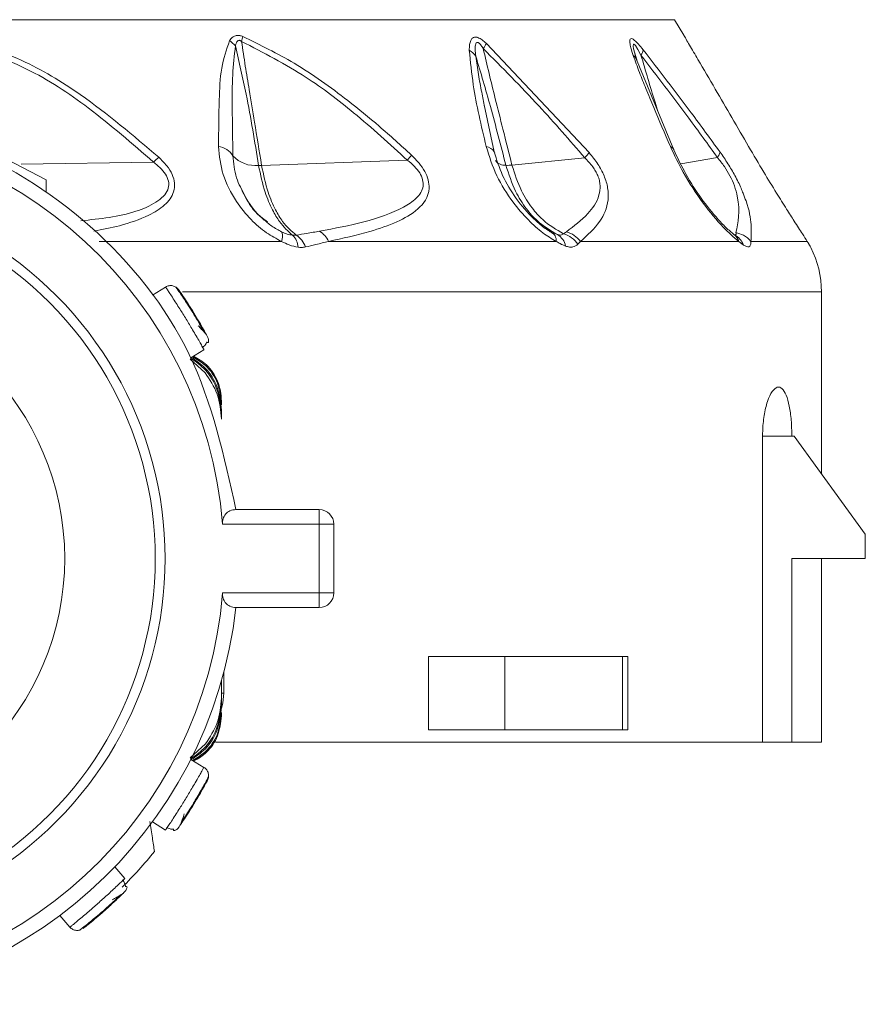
# Model space of a CAD drawing. Header units: millimetres. Extents: x -453 to 1924, y -67 to 428.
# Tile 2 of 88: x -421 to -404, y 153 to 173. Entities that reach past the tile are written whole.
import ezdxf

# ---------------------------------------------------------------- set-up
doc = ezdxf.new("R2010")
doc.units = ezdxf.units.MM

# ---------------------------------------------------------------- blocks, each defined once
blk = doc.blocks.new('Drawing View4')
at = {"color": 7, "linetype": 'Continuous', "lineweight": 18}
for p, q in [((27.457, -39.85), (45.457, -39.85)), ((45.647, -40.166), (45.457, -39.85)), ((41.617, -40.336), (43.714, -42.563)), ((45.442, -42.505), (44.66, -40.617)), ((41.777, -42.547), (41.57, -41.585)), ((30.832, -42.184), (32.632, -43.122)), ((32.118, -42.802), (34.82, -42.757)), ((37.027, -42.823), (40.002, -42.716)), ((42.139, -42.818), (43.627, -42.668)), ((45.585, -42.791), (46.334, -42.662)), ((32.632, -43.364), (32.632, -43.122)), ((42.941, -44.184), (42.803, -44.098)), ((42.994, -44.21), (42.984, -44.214)), ((37.435, -44.375), (33.708, -44.375)), ((43.042, -44.375), (38.394, -44.375)), ((46.769, -44.375), (43.538, -44.375)), ((46.739, -44.277), (46.68, -44.24)), ((48.168, -44.375), (47.019, -44.375)), ((48.198, -44.424), (48.187, -44.407)), ((48.241, -44.499), (48.233, -44.484)), ((35.067, -45.307), (34.798, -45.472)), ((35.277, -45.309), (35.275, -45.307)), ((48.457, -45.404), (35.411, -45.404)), ((48.457, -49.114), (48.457, -45.404)), ((35.582, -46.751), (35.85, -46.586)), ((35.875, -47.059), (35.566, -46.78)), ((36.207, -47.635), (36.207, -47.709)), ((36.207, -47.82), (36.207, -47.894)), ((36.207, -47.894), (36.207, -48.005)), ((47.256, -48.35), (47.256, -54.6)), ((47.256, -48.35), (47.853, -48.35)), ((47.903, -48.35), (47.853, -48.35)), ((49.353, -50.35), (47.903, -48.35)), ((36.502, -49.85), (38.202, -49.85)), ((38.202, -49.85), (38.202, -50.15)), ((36.229, -50.15), (38.202, -50.15)), ((38.202, -51.55), (38.202, -50.15)), ((38.202, -50.15), (38.502, -50.15)), ((38.502, -51.55), (38.502, -50.15)), ((49.353, -50.85), (49.353, -50.35)), ((49.353, -50.85), (47.853, -50.85)), ((47.853, -54.6), (47.853, -50.85)), ((48.457, -54.6), (48.457, -50.85)), ((38.202, -51.55), (36.23, -51.55)), ((38.202, -51.55), (38.202, -51.85)), ((38.502, -51.55), (38.202, -51.55)), ((38.202, -51.85), (36.502, -51.85)), ((40.433, -52.85), (40.433, -54.35)), ((40.433, -52.85), (41.996, -52.85)), ((41.996, -52.85), (41.996, -54.35)), ((44.393, -52.85), (41.996, -52.85)), ((44.393, -54.35), (44.393, -52.85)), ((44.393, -52.85), (44.508, -52.85)), ((44.508, -54.35), (44.508, -52.85)), ((36.257, -53.6), (36.257, -53.167)), ((36.207, -53.695), (36.207, -53.349)), ((36.207, -53.349), (36.207, -53.805)), ((36.207, -53.6), (36.257, -53.6)), ((36.207, -53.879), (36.207, -53.805)), ((36.207, -54.064), (36.207, -53.99)), ((40.433, -54.35), (41.996, -54.35)), ((44.393, -54.35), (41.996, -54.35)), ((44.508, -54.35), (44.393, -54.35)), ((35.566, -54.919), (35.879, -54.634)), ((36.083, -54.6), (47.256, -54.6)), ((47.256, -54.6), (47.853, -54.6)), ((47.853, -54.6), (48.457, -54.6)), ((35.85, -55.113), (35.582, -54.949)), ((35.944, -55.301), (35.945, -55.299)), ((34.798, -56.228), (35.067, -56.392)), ((34.237, -57.381), (34.028, -57.145)), ((32.905, -58.139), (33.114, -58.375))]:
    blk.add_line(p, q, dxfattribs=at)
at = {"color": 7, "linetype": 'Continuous', "lineweight": 18, "flags": 128}
for points in [[(44.687, -40.672), (44.624, -40.446), (44.615, -40.388), (44.619, -40.352), (44.626, -40.349), (44.635, -40.353), (44.646, -40.363), (44.66, -40.379), (44.709, -40.455), (44.773, -40.572), (44.773, -40.572)], [(41.777, -42.548), (41.785, -42.566), (41.788, -42.576)], [(36.207, -53.912), (36.238, -53.795), (36.257, -53.6)]]:
    blk.add_lwpolyline(points, dxfattribs=at)
at = {"color": 7, "linetype": 'Continuous', "lineweight": 18}
blk.add_circle((27.457, -50.85), 5.55, dxfattribs=at)
for centre, radius, start, end in [((35.451, -39.941), 1.218, 343.2269, 348.1023), ((35.962, -40.864), 0.716, 42.1041, 54.997), ((40.889, -39.965), 0.817, 324.312, 332.9367), ((41.09, -40.813), 0.381, 35.3627, 62.4573), ((44.514, -40.733), 0.183, 9.6755, 56.8985), ((44.546, -40.415), 0.276, 325.3525, 350.0463), ((27.457, -50.85), 8.8, 4.5625, 175.4375), ((36.095, -42.846), 0.41, 32.3293, 82.7621), ((41.569, -42.683), 0.248, 33.0284, 79.616), ((42.924, -41.996), 0.972, 316.2502, 324.2975), ((45.339, -42.544), 0.111, 21.7224, 71.6903), ((46.146, -42.503), 0.246, 319.7706, 348.2769), ((36.617, -44.563), 2.547, 131.5813, 134.8588), ((36.899, -42.206), 0.622, 222.5894, 276.1157), ((37.52, -40.535), 3.304, 318.6958, 320.9747), ((42, -42.576), 0.247, 217.6379, 273.5303), ((37.163, -44.268), 0.292, 338.5722, 16.7228), ((37.963, -44.57), 0.473, 24.4313, 58.458), ((42.84, -44.36), 0.203, 355.746, 60.047), ((43.094, -44.719), 0.562, 37.8002, 73.6245), ((27.457, -50.85), 7.6, 240, 60), ((37.383, -44.526), 0.392, 4.5888, 44.8043), ((37.472, -44.645), 0.476, 19.1614, 56.6876), ((42.905, -44.524), 0.33, 9.2768, 60.3932), ((43.031, -44.758), 0.56, 35.462, 73.3226), ((46.486, -44.466), 0.298, 17.8912, 49.3711), ((46.515, -44.577), 0.373, 19.884, 63.1716), ((27.457, -50.85), 7.4, 240, 60), ((46.457, -45.404), 2, 0, 26.8824), ((38.202, -50.15), 0.3, 0, 90), ((27.457, -50.85), 8.8, 184.5625, 355.4375), ((38.202, -51.55), 0.3, 270, 0), ((27.457, -50.85), 9.1, 186.309, 353.691), ((27.457, -50.85), 9.5, 315.0528, 320.9984)]:
    blk.add_arc(centre, radius, start, end, dxfattribs=at)
for points, knots in [([(30.664, -40.17), (31.159, -40.318), (32.102, -40.599), (33.535, -41.473), (34.407, -42.215), (34.926, -42.657)], [0, 0, 0, 0, 0.308412, 0.587789, 1, 1, 1, 1]), ([(36.372, -40.278), (36.39, -40.254), (36.421, -40.212), (36.479, -40.179), (36.533, -40.168), (36.585, -40.171), (36.623, -40.184), (36.644, -40.192)], [0, 0, 0, 0, 0.303841, 0.543349, 0.671179, 0.821746, 1, 1, 1, 1]), ([(36.644, -40.192), (36.998, -40.365), (37.746, -40.729), (38.658, -41.389), (39.447, -42.03), (39.869, -42.416), (40.087, -42.615)], [0, 0, 0, 0, 0.283427, 0.598157, 0.79281, 1, 1, 1, 1]), ([(45.647, -40.166), (45.647, -40.166), (45.648, -40.167), (45.694, -40.246), (45.791, -40.412), (45.991, -40.753), (46.393, -41.443), (46.743, -42.045), (46.972, -42.439)], [0, 0, 0, 0, 0.01856, 0.08035, 0.139672, 0.271094, 0.523902, 1, 1, 1, 1]), ([(30.645, -40.27), (31.185, -40.44), (32.202, -40.762), (33.58, -41.675), (34.386, -42.379), (34.82, -42.757)], [0, 0, 0, 0, 0.342559, 0.646235, 1, 1, 1, 1]), ([(36.147, -42.439), (36.15, -42.121), (36.156, -41.583), (36.185, -40.84), (36.311, -40.461), (36.372, -40.278)], [0, 0, 0, 0, 0.427707, 0.722359, 1, 1, 1, 1]), ([(36.441, -42.627), (36.436, -42.3), (36.428, -41.751), (36.424, -40.997), (36.471, -40.58), (36.493, -40.384)], [0, 0, 0, 0, 0.4373839, 0.7346037, 1, 1, 1, 1]), ([(36.493, -40.384), (36.498, -40.363), (36.508, -40.327), (36.529, -40.29), (36.55, -40.274), (36.566, -40.27), (36.583, -40.272), (36.601, -40.279), (36.612, -40.288), (36.618, -40.292)], [0, 0, 0, 0, 0.336697, 0.565233, 0.658713, 0.752306, 0.821694, 0.902667, 1, 1, 1, 1]), ([(36.493, -40.384), (36.569, -40.714), (36.758, -41.528), (36.888, -42.341), (36.965, -42.824)], [0, 0, 0, 0, 0.404874, 1, 1, 1, 1]), ([(36.618, -40.292), (36.643, -40.461), (36.693, -40.789), (36.783, -41.338), (36.894, -42.014), (36.979, -42.529), (37.027, -42.823)], [0, 0, 0, 0, 0.1994012, 0.3895888, 0.6507497, 1, 1, 1, 1]), ([(36.618, -40.292), (37.065, -40.523), (37.866, -40.935), (38.982, -41.787), (39.642, -42.388), (40.002, -42.716)], [0, 0, 0, 0, 0.364986, 0.653176, 1, 1, 1, 1]), ([(41.267, -40.475), (41.268, -40.434), (41.269, -40.361), (41.292, -40.276), (41.327, -40.224), (41.377, -40.2), (41.447, -40.21), (41.532, -40.26), (41.588, -40.31), (41.617, -40.336)], [0, 0, 0, 0, 0.202674, 0.363901, 0.493169, 0.594446, 0.716905, 0.852714, 1, 1, 1, 1]), ([(41.401, -40.592), (41.396, -40.547), (41.387, -40.47), (41.39, -40.378), (41.403, -40.326), (41.425, -40.312), (41.442, -40.313), (41.46, -40.322), (41.483, -40.343), (41.516, -40.383), (41.538, -40.418), (41.553, -40.441)], [0, 0, 0, 0, 0.274116, 0.463194, 0.592982, 0.653123, 0.685144, 0.720858, 0.783468, 0.856593, 1, 1, 1, 1]), ([(44.615, -40.58), (44.597, -40.527), (44.567, -40.433), (44.543, -40.318), (44.545, -40.245), (44.582, -40.228), (44.645, -40.268), (44.727, -40.351), (44.785, -40.423), (44.817, -40.463)], [0, 0, 0, 0, 0.195281, 0.351729, 0.494735, 0.605844, 0.71819, 0.84666, 1, 1, 1, 1]), ([(41.614, -42.439), (41.513, -42.015), (41.353, -41.341), (41.29, -40.709), (41.267, -40.475)], [0, 0, 0, 0, 0.629625, 1, 1, 1, 1]), ([(41.401, -40.592), (41.502, -40.936), (41.721, -41.681), (41.912, -42.422), (42.015, -42.822)], [0, 0, 0, 0, 0.460533, 1, 1, 1, 1]), ([(41.58, -41.631), (41.56, -41.532), (41.516, -41.312), (41.452, -40.964), (41.418, -40.718), (41.401, -40.592)], [0, 0, 0, 0, 0.287712, 0.634105, 1, 1, 1, 1]), ([(41.553, -40.441), (41.592, -40.611), (41.671, -40.951), (41.807, -41.498), (41.963, -42.121), (42.077, -42.573), (42.139, -42.818)], [0, 0, 0, 0, 0.2134593, 0.4293792, 0.6901911, 1, 1, 1, 1]), ([(41.553, -40.441), (41.937, -40.827), (42.65, -41.543), (43.318, -42.313), (43.627, -42.668)], [0, 0, 0, 0, 0.53826, 1, 1, 1, 1]), ([(45.373, -42.439), (45.259, -42.173), (45.088, -41.776), (44.88, -41.272), (44.736, -40.915), (44.656, -40.694), (44.615, -40.58)], [0, 0, 0, 0, 0.420929, 0.628617, 0.808166, 1, 1, 1, 1]), ([(44.681, -40.658), (44.675, -40.638), (44.663, -40.599), (44.653, -40.565), (44.649, -40.548)], [0, 0, 0, 0, 0.5132869, 1, 1, 1, 1]), ([(44.681, -40.658), (44.675, -40.638), (44.663, -40.599), (44.653, -40.565), (44.649, -40.548)], [0, 0, 0, 0, 0.513285, 1, 1, 1, 1]), ([(44.773, -40.572), (45.1, -40.997), (45.627, -41.684), (46.14, -42.393), (46.334, -42.662)], [0, 0, 0, 0, 0.619883, 1, 1, 1, 1]), ([(44.773, -40.572), (44.82, -40.733), (44.913, -41.052), (45.031, -41.437), (45.1, -41.662), (45.12, -41.727)], [0, 0, 0, 0, 0.416733, 0.829511, 1, 1, 1, 1]), ([(44.817, -40.463), (45.146, -40.888), (45.677, -41.574), (46.192, -42.284), (46.387, -42.553)], [0, 0, 0, 0, 0.620107, 1, 1, 1, 1]), ([(37.435, -44.375), (37.33, -44.32), (37.105, -44.202), (36.787, -43.921), (36.467, -43.525), (36.204, -43.007), (36.166, -42.63), (36.147, -42.439)], [0, 0, 0, 0, 0.137707, 0.297654, 0.485766, 0.740451, 1, 1, 1, 1]), ([(43.042, -44.375), (42.951, -44.321), (42.756, -44.204), (42.453, -43.928), (42.12, -43.539), (41.794, -43.02), (41.675, -42.638), (41.614, -42.439)], [0, 0, 0, 0, 0.136663, 0.294577, 0.479617, 0.72985, 1, 1, 1, 1]), ([(43.002, -44.228), (42.931, -44.185), (42.788, -44.097), (42.516, -43.857), (42.212, -43.504), (41.926, -43.029), (41.826, -42.707), (41.776, -42.546)], [0, 0, 0, 0, 0.121266, 0.245154, 0.495302, 0.747134, 1, 1, 1, 1]), ([(43.714, -42.563), (43.776, -42.64), (43.896, -42.788), (44.033, -43.044), (44.107, -43.301), (44.11, -43.646), (43.933, -44.022), (43.68, -44.248), (43.538, -44.375)], [0, 0, 0, 0, 0.0942, 0.182499, 0.278775, 0.389657, 0.657979, 1, 1, 1, 1]), ([(46.769, -44.375), (46.665, -44.286), (46.43, -44.087), (46.022, -43.583), (45.64, -43.003), (45.456, -42.614), (45.373, -42.439)], [0, 0, 0, 0, 0.2091723, 0.4692564, 0.7606952, 1, 1, 1, 1]), ([(46.699, -44.256), (46.642, -44.21), (46.529, -44.118), (46.289, -43.868), (45.997, -43.501), (45.679, -43.007), (45.521, -42.672), (45.442, -42.504)], [0, 0, 0, 0, 0.122649, 0.246669, 0.495921, 0.746921, 1, 1, 1, 1]), ([(46.387, -42.553), (46.442, -42.631), (46.549, -42.785), (46.699, -43.042), (46.805, -43.251), (46.845, -43.359), (46.858, -43.394)], [0, 0, 0, 0, 0.283852, 0.558242, 0.860394, 1, 1, 1, 1]), ([(46.972, -42.439), (47.074, -42.613), (47.26, -42.93), (47.526, -43.366), (47.736, -43.701), (47.916, -43.984), (48.066, -44.217), (48.137, -44.327), (48.168, -44.375)], [0, 0, 0, 0, 0.237372, 0.431825, 0.589432, 0.718601, 0.877817, 1, 1, 1, 1]), ([(34.82, -42.757), (34.876, -42.802), (34.98, -42.886), (35.092, -43.033), (35.143, -43.184), (35.117, -43.333), (35.021, -43.468), (34.809, -43.627), (34.279, -43.856), (33.727, -43.914), (33.338, -43.955)], [0, 0, 0, 0, 0.074945, 0.137868, 0.196171, 0.254679, 0.322607, 0.404654, 0.581372, 1, 1, 1, 1]), ([(34.926, -42.657), (34.984, -42.714), (35.094, -42.821), (35.208, -43.004), (35.261, -43.189), (35.236, -43.421), (35.051, -43.657), (34.667, -43.885), (34.175, -44.057), (33.779, -44.133), (33.602, -44.167)], [0, 0, 0, 0, 0.079847, 0.151021, 0.21754, 0.287407, 0.422485, 0.572903, 0.809096, 1, 1, 1, 1]), ([(36.691, -43.452), (36.625, -43.327), (36.479, -43.058), (36.455, -42.778), (36.441, -42.627)], [0, 0, 0, 0, 0.460908, 1, 1, 1, 1]), ([(40.002, -42.716), (40.053, -42.758), (40.148, -42.836), (40.26, -42.974), (40.326, -43.119), (40.331, -43.26), (40.281, -43.388), (40.153, -43.54), (39.559, -43.917), (38.825, -44.053), (38.211, -44.167)], [0, 0, 0, 0, 0.051613, 0.09536, 0.137319, 0.180165, 0.228028, 0.285272, 0.402314, 1, 1, 1, 1]), ([(40.087, -42.615), (40.141, -42.669), (40.243, -42.771), (40.363, -42.945), (40.439, -43.124), (40.469, -43.434), (40.234, -43.745), (39.787, -43.993), (39.175, -44.207), (38.681, -44.313), (38.394, -44.375)], [0, 0, 0, 0, 0.054232, 0.103303, 0.150337, 0.200897, 0.369635, 0.542742, 0.734318, 1, 1, 1, 1]), ([(43.627, -42.668), (43.683, -42.727), (43.765, -42.812), (43.849, -42.941), (43.896, -43.037), (43.927, -43.136), (43.947, -43.277), (43.905, -43.538), (43.673, -43.858), (43.405, -44.063), (43.252, -44.18)], [0, 0, 0, 0, 0.088148, 0.127362, 0.165638, 0.20809, 0.253003, 0.357761, 0.633199, 1, 1, 1, 1]), ([(46.334, -42.662), (46.383, -42.723), (46.475, -42.838), (46.6, -43.045), (46.693, -43.259), (46.813, -43.731), (46.757, -43.985), (46.71, -44.196)], [0, 0, 0, 0, 0.097572, 0.186101, 0.286324, 0.407959, 1, 1, 1, 1]), ([(36.965, -42.824), (36.977, -42.824), (36.997, -42.824), (37.018, -42.824), (37.027, -42.823)], [0, 0, 0, 0, 0.559976, 1, 1, 1, 1]), ([(36.965, -42.824), (37.005, -43.013), (37.076, -43.348), (37.235, -43.719), (37.422, -44.036), (37.569, -44.168), (37.661, -44.25)], [0, 0, 0, 0, 0.294643, 0.521096, 0.701932, 1, 1, 1, 1]), ([(37.027, -42.823), (37.067, -43.012), (37.137, -43.346), (37.297, -43.717), (37.484, -44.033), (37.638, -44.165), (37.733, -44.247)], [0, 0, 0, 0, 0.294538, 0.521008, 0.701872, 1, 1, 1, 1]), ([(42.015, -42.822), (42.036, -42.823), (42.072, -42.824), (42.118, -42.82), (42.139, -42.818)], [0, 0, 0, 0, 0.559847, 1, 1, 1, 1]), ([(42.015, -42.822), (42.074, -43.005), (42.179, -43.331), (42.414, -43.698), (42.698, -44.02), (42.925, -44.153), (43.068, -44.237)], [0, 0, 0, 0, 0.287161, 0.511571, 0.692984, 1, 1, 1, 1]), ([(42.139, -42.818), (42.196, -42.998), (42.298, -43.318), (42.53, -43.68), (42.81, -43.999), (43.044, -44.135), (43.192, -44.221)], [0, 0, 0, 0, 0.28629, 0.510661, 0.69222, 1, 1, 1, 1]), ([(36.621, -43.337), (36.732, -43.533), (36.875, -43.788), (37.1, -43.939), (37.151, -43.973)], [0, 0, 0, 0, 0.771732, 1, 1, 1, 1]), ([(46.858, -43.394), (46.879, -43.446), (46.982, -43.706), (47.033, -44.03), (47.023, -44.264), (47.019, -44.375)], [0, 0, 0, 0, 0.118925, 0.586309, 1, 1, 1, 1]), ([(37.062, -43.921), (37.055, -43.915), (36.915, -43.801), (36.776, -43.639), (36.701, -43.473), (36.691, -43.452)], [0, 0, 0, 0, 0.045468, 0.878215, 1, 1, 1, 1]), ([(37.442, -44.184), (37.371, -44.146), (37.234, -44.072), (37.118, -43.97), (37.062, -43.921)], [0, 0, 0, 0, 0.517972, 1, 1, 1, 1]), ([(37.661, -44.25), (37.623, -44.243), (37.55, -44.231), (37.477, -44.199), (37.442, -44.184)], [0, 0, 0, 0, 0.523137, 1, 1, 1, 1]), ([(38.211, -44.167), (38.124, -44.183), (37.966, -44.211), (37.805, -44.236), (37.733, -44.247)], [0, 0, 0, 0, 0.554562, 1, 1, 1, 1]), ([(43.068, -44.237), (43.044, -44.229), (43.003, -44.215), (42.959, -44.193), (42.941, -44.184)], [0, 0, 0, 0, 0.574767, 1, 1, 1, 1]), ([(43.252, -44.18), (43.241, -44.188), (43.221, -44.202), (43.201, -44.215), (43.192, -44.221)], [0, 0, 0, 0, 0.557314, 1, 1, 1, 1]), ([(46.71, -44.196), (46.713, -44.206), (46.718, -44.227), (46.708, -44.242), (46.693, -44.241), (46.687, -44.24)], [0, 0, 0, 0, 0.381512, 0.751212, 1, 1, 1, 1]), ([(47.019, -44.375), (46.971, -44.327), (46.886, -44.243), (46.764, -44.21), (46.71, -44.196)], [0, 0, 0, 0, 0.559299, 1, 1, 1, 1]), ([(37.774, -44.495), (37.713, -44.483), (37.598, -44.46), (37.487, -44.402), (37.435, -44.375)], [0, 0, 0, 0, 0.530896, 1, 1, 1, 1]), ([(37.733, -44.247), (37.721, -44.249), (37.698, -44.253), (37.672, -44.251), (37.661, -44.25)], [0, 0, 0, 0, 0.560007, 1, 1, 1, 1]), ([(38.394, -44.375), (38.308, -44.397), (38.154, -44.437), (37.993, -44.473), (37.921, -44.489)], [0, 0, 0, 0, 0.555292, 1, 1, 1, 1]), ([(43.231, -44.471), (43.195, -44.456), (43.133, -44.431), (43.069, -44.391), (43.042, -44.375)], [0, 0, 0, 0, 0.579744, 1, 1, 1, 1]), ([(43.192, -44.221), (43.176, -44.233), (43.148, -44.254), (43.093, -44.243), (43.068, -44.237)], [0, 0, 0, 0, 0.541687, 1, 1, 1, 1]), ([(43.538, -44.375), (43.529, -44.386), (43.512, -44.405), (43.495, -44.424), (43.487, -44.433)], [0, 0, 0, 0, 0.558376, 1, 1, 1, 1]), ([(46.866, -44.45), (46.849, -44.437), (46.818, -44.416), (46.784, -44.387), (46.769, -44.375)], [0, 0, 0, 0, 0.55931, 1, 1, 1, 1]), ([(47.019, -44.375), (47.019, -44.401), (47.018, -44.455), (46.983, -44.489), (46.932, -44.488), (46.889, -44.463), (46.866, -44.45)], [0, 0, 0, 0, 0.273675, 0.544486, 0.766897, 1, 1, 1, 1]), ([(48.168, -44.375), (48.191, -44.413), (48.233, -44.482), (48.239, -44.494), (48.241, -44.499)], [0, 0, 0, 0, 0.54913, 1, 1, 1, 1]), ([(37.921, -44.489), (37.895, -44.493), (37.847, -44.501), (37.796, -44.497), (37.774, -44.495)], [0, 0, 0, 0, 0.560194, 1, 1, 1, 1]), ([(43.487, -44.433), (43.455, -44.456), (43.406, -44.493), (43.312, -44.494), (43.258, -44.479), (43.231, -44.471)], [0, 0, 0, 0, 0.4821932, 0.7402634, 1, 1, 1, 1]), ([(35.067, -45.307), (35.071, -45.314), (35.079, -45.325), (35.127, -45.398), (35.186, -45.486), (35.259, -45.599), (35.355, -45.749), (35.473, -45.938), (35.587, -46.128), (35.678, -46.282), (35.745, -46.398), (35.795, -46.486), (35.814, -46.52), (35.821, -46.533)], [0, 0, 0, 0, 0.123193, 0.19963, 0.285796, 0.371935, 0.448355, 0.571553, 0.694747, 0.771169, 0.857312, 0.943534, 1, 1, 1, 1]), ([(35.547, -45.71), (35.531, -45.685), (35.482, -45.608), (35.408, -45.497), (35.335, -45.391), (35.286, -45.321), (35.279, -45.312), (35.275, -45.307)], [0, 0, 0, 0, 0.108658, 0.332006, 0.554933, 0.777468, 1, 1, 1, 1]), ([(35.335, -45.363), (35.34, -45.37), (35.35, -45.384), (35.424, -45.492), (35.526, -45.647), (35.644, -45.833), (35.756, -46.023), (35.848, -46.184), (35.91, -46.299), (35.918, -46.314), (35.922, -46.321)], [0, 0, 0, 0, 0.123327, 0.248039, 0.373729, 0.500052, 0.626334, 0.751958, 0.876621, 1, 1, 1, 1]), ([(35.856, -46.228), (35.833, -46.187), (35.786, -46.103), (35.695, -45.948), (35.613, -45.812), (35.564, -45.736), (35.547, -45.71)], [0, 0, 0, 0, 0.283378, 0.567938, 0.853248, 1, 1, 1, 1]), ([(35.901, -46.282), (35.898, -46.277), (35.892, -46.268), (35.858, -46.23), (35.806, -46.174), (35.756, -46.122), (35.73, -46.096)], [0, 0, 0, 0, 0.227906, 0.471042, 0.728935, 1, 1, 1, 1]), ([(35.812, -46.542), (35.823, -46.535), (35.845, -46.522), (35.873, -46.495), (35.897, -46.463), (35.907, -46.438), (35.912, -46.426)], [0, 0, 0, 0, 0.232664, 0.479578, 0.736996, 1, 1, 1, 1]), ([(35.914, -46.439), (35.923, -46.441), (35.941, -46.447), (35.944, -46.429), (35.946, -46.419)], [0, 0, 0, 0, 0.4434447, 1, 1, 1, 1]), ([(35.922, -46.321), (35.933, -46.345), (35.948, -46.376), (35.944, -46.41), (35.943, -46.419)], [0, 0, 0, 0, 0.7445897, 1, 1, 1, 1]), ([(35.821, -46.533), (35.824, -46.539), (35.846, -46.577), (35.848, -46.582), (35.85, -46.586)], [0, 0, 0, 0, 0.139679, 1, 1, 1, 1]), ([(36.207, -47.894), (36.19, -47.733), (36.156, -47.412), (35.922, -47.004), (35.685, -46.834), (35.579, -46.758)], [0, 0, 0, 0, 0.356662, 0.712158, 1, 1, 1, 1]), ([(36.207, -47.82), (36.189, -47.661), (36.154, -47.348), (35.919, -46.962), (35.692, -46.811), (35.592, -46.744)], [0, 0, 0, 0, 0.369379, 0.724507, 1, 1, 1, 1]), ([(36.207, -47.709), (36.192, -47.56), (36.16, -47.263), (35.924, -46.911), (35.706, -46.783), (35.616, -46.73)], [0, 0, 0, 0, 0.370547, 0.740637, 1, 1, 1, 1]), ([(35.637, -46.717), (35.73, -46.771), (35.94, -46.892), (36.111, -47.165), (36.195, -47.426), (36.203, -47.565), (36.207, -47.635)], [0, 0, 0, 0, 0.281088, 0.63342, 0.815104, 1, 1, 1, 1]), ([(36.207, -48.005), (36.192, -47.829), (36.161, -47.486), (35.969, -47.199), (35.875, -47.059)], [0, 0, 0, 0, 0.510429, 1, 1, 1, 1]), ([(47.853, -48.35), (47.851, -48.24), (47.846, -48.02), (47.805, -47.727), (47.742, -47.5), (47.657, -47.363), (47.556, -47.334), (47.45, -47.424), (47.353, -47.628), (47.283, -47.918), (47.258, -48.176), (47.257, -48.319), (47.256, -48.35)], [0, 0, 0, 0, 0.102692, 0.205345, 0.309125, 0.415784, 0.526123, 0.639705, 0.754182, 0.86573, 0.971495, 1, 1, 1, 1]), ([(36.229, -50.15), (36.229, -50.131), (36.228, -50.093), (36.24, -50.038), (36.261, -49.987), (36.305, -49.924), (36.385, -49.863), (36.461, -49.854), (36.502, -49.85)], [0, 0, 0, 0, 0.099778, 0.201327, 0.310031, 0.425806, 0.688171, 1, 1, 1, 1]), ([(36.502, -51.85), (36.461, -51.845), (36.385, -51.836), (36.304, -51.775), (36.26, -51.712), (36.239, -51.66), (36.228, -51.605), (36.229, -51.568), (36.23, -51.55)], [0, 0, 0, 0, 0.312144, 0.57468, 0.692214, 0.802718, 0.902281, 1, 1, 1, 1]), ([(35.579, -54.941), (35.685, -54.865), (35.922, -54.695), (36.156, -54.287), (36.19, -53.966), (36.207, -53.805)], [0, 0, 0, 0, 0.287855, 0.643345, 1, 1, 1, 1]), ([(35.879, -54.634), (35.972, -54.495), (36.162, -54.21), (36.192, -53.869), (36.207, -53.695)], [0, 0, 0, 0, 0.489706, 1, 1, 1, 1]), ([(35.592, -54.955), (35.692, -54.889), (35.919, -54.737), (36.154, -54.351), (36.189, -54.039), (36.207, -53.879)], [0, 0, 0, 0, 0.27551, 0.63061, 1, 1, 1, 1]), ([(35.616, -54.97), (35.706, -54.917), (35.924, -54.788), (36.16, -54.437), (36.192, -54.139), (36.207, -53.99)], [0, 0, 0, 0, 0.25938, 0.62929, 1, 1, 1, 1]), ([(36.207, -54.064), (36.191, -54.203), (36.158, -54.475), (35.939, -54.807), (35.729, -54.928), (35.637, -54.982)], [0, 0, 0, 0, 0.365361, 0.718401, 1, 1, 1, 1]), ([(35.637, -54.982), (35.733, -54.931), (35.903, -54.839), (35.997, -54.672), (36.038, -54.6)], [0, 0, 0, 0, 0.565507, 1, 1, 1, 1]), ([(35.85, -55.113), (35.847, -55.12), (35.84, -55.132), (35.797, -55.208), (35.745, -55.3), (35.677, -55.418), (35.587, -55.571), (35.473, -55.762), (35.355, -55.95), (35.259, -56.1), (35.186, -56.213), (35.13, -56.297), (35.109, -56.329), (35.1, -56.342)], [0, 0, 0, 0, 0.123193, 0.19963, 0.285796, 0.371935, 0.448355, 0.571553, 0.694747, 0.771169, 0.857312, 0.943534, 1, 1, 1, 1]), ([(35.922, -55.378), (35.918, -55.386), (35.91, -55.401), (35.848, -55.515), (35.756, -55.677), (35.643, -55.866), (35.526, -56.053), (35.424, -56.208), (35.35, -56.315), (35.34, -56.329), (35.335, -56.336)], [0, 0, 0, 0, 0.123327, 0.248039, 0.373729, 0.500052, 0.626334, 0.751958, 0.876621, 1, 1, 1, 1]), ([(35.71, -55.724), (35.725, -55.699), (35.771, -55.62), (35.836, -55.504), (35.898, -55.391), (35.938, -55.315), (35.943, -55.304), (35.945, -55.299)], [0, 0, 0, 0, 0.108658, 0.332006, 0.554933, 0.777468, 1, 1, 1, 1]), ([(35.388, -56.235), (35.414, -56.195), (35.468, -56.116), (35.564, -55.965), (35.648, -55.829), (35.694, -55.751), (35.71, -55.724)], [0, 0, 0, 0, 0.283378, 0.567938, 0.853248, 1, 1, 1, 1]), ([(35.361, -56.299), (35.363, -56.294), (35.369, -56.284), (35.388, -56.237), (35.414, -56.166), (35.437, -56.097), (35.449, -56.063)], [0, 0, 0, 0, 0.227906, 0.471042, 0.728935, 1, 1, 1, 1]), ([(34.745, -56.216), (34.762, -56.329), (34.794, -56.534), (34.826, -56.737), (34.84, -56.828)], [0, 0, 0, 0, 0.550612, 1, 1, 1, 1]), ([(35.1, -56.342), (35.097, -56.347), (35.073, -56.384), (35.069, -56.388), (35.067, -56.392)], [0, 0, 0, 0, 0.139679, 1, 1, 1, 1]), ([(35.089, -56.338), (35.099, -56.345), (35.121, -56.358), (35.158, -56.371), (35.197, -56.378), (35.224, -56.376), (35.237, -56.375)], [0, 0, 0, 0, 0.232664, 0.479578, 0.736996, 1, 1, 1, 1]), ([(35.226, -56.382), (35.228, -56.391), (35.232, -56.41), (35.249, -56.404), (35.259, -56.401)], [0, 0, 0, 0, 0.443445, 1, 1, 1, 1]), ([(35.335, -56.336), (35.319, -56.356), (35.298, -56.384), (35.266, -56.395), (35.258, -56.398)], [0, 0, 0, 0, 0.744589, 1, 1, 1, 1]), ([(34.194, -57.423), (34.183, -57.433), (34.155, -57.46), (34.081, -57.53), (33.983, -57.621), (33.852, -57.742), (33.687, -57.89), (33.519, -58.036), (33.383, -58.152), (33.28, -58.239), (33.198, -58.306), (33.13, -58.362), (33.12, -58.37), (33.114, -58.375)], [0, 0, 0, 0, 0.056465, 0.142687, 0.228831, 0.305254, 0.428447, 0.551647, 0.628067, 0.714206, 0.800371, 0.876807, 1, 1, 1, 1]), ([(34.25, -57.552), (34.248, -57.539), (34.246, -57.512), (34.232, -57.474), (34.213, -57.44), (34.196, -57.421), (34.188, -57.412)], [0, 0, 0, 0, 0.263004, 0.520422, 0.767336, 1, 1, 1, 1]), ([(34.237, -57.381), (34.234, -57.384), (34.23, -57.388), (34.198, -57.419), (34.194, -57.423)], [0, 0, 0, 0, 0.860318, 1, 1, 1, 1]), ([(34.228, -57.655), (34.222, -57.661), (34.21, -57.673), (34.117, -57.764), (33.982, -57.892), (33.819, -58.04), (33.652, -58.184), (33.509, -58.303), (33.407, -58.384), (33.394, -58.394), (33.387, -58.4)], [0, 0, 0, 0, 0.123378, 0.248041, 0.373662, 0.49995, 0.626272, 0.751963, 0.876674, 1, 1, 1, 1]), ([(33.979, -57.815), (34.011, -57.797), (34.074, -57.762), (34.14, -57.724), (34.183, -57.697), (34.192, -57.69), (34.197, -57.687)], [0, 0, 0, 0, 0.271066, 0.528959, 0.772095, 1, 1, 1, 1]), ([(34.228, -57.655), (34.246, -57.636), (34.269, -57.61), (34.275, -57.577), (34.276, -57.569)], [0, 0, 0, 0, 0.751955, 1, 1, 1, 1]), ([(34.279, -57.57), (34.281, -57.56), (34.283, -57.542), (34.264, -57.541), (34.255, -57.54)], [0, 0, 0, 0, 0.553128, 1, 1, 1, 1]), ([(33.691, -58.13), (33.714, -58.11), (33.784, -58.051), (33.902, -57.945), (34.034, -57.824), (34.103, -57.758), (34.138, -57.725)], [0, 0, 0, 0, 0.146755, 0.432065, 0.716623, 1, 1, 1, 1]), ([(33.313, -58.436), (33.318, -58.433), (33.327, -58.426), (33.395, -58.373), (33.496, -58.293), (33.599, -58.209), (33.668, -58.149), (33.691, -58.13)], [0, 0, 0, 0, 0.222533, 0.4450683, 0.6679955, 0.8913452, 1, 1, 1, 1]), ([(33.313, -58.435), (33.291, -58.439), (33.243, -58.447), (33.17, -58.425), (33.132, -58.392), (33.114, -58.375)], [0, 0, 0, 0, 0.3115593, 0.6557796, 1, 1, 1, 1])]:
    blk.add_open_spline(points, degree=3, knots=knots, dxfattribs=at)
for points in [[(18.413, -49.85), (18.652, -48.762), (19.13, -46.586), (21.265, -43.92), (24.131, -42.158), (27.457, -41.545), (30.784, -42.158), (33.65, -43.92), (35.785, -46.586), (36.263, -48.762), (36.502, -49.85)], [(35.335, -45.363), (35.319, -45.344), (35.285, -45.306), (35.213, -45.278), (35.136, -45.275), (35.09, -45.296), (35.067, -45.307)], [(35.922, -55.378), (35.932, -55.355), (35.951, -55.307), (35.943, -55.23), (35.911, -55.16), (35.87, -55.129), (35.85, -55.113)]]:
    blk.add_open_spline(points, degree=3, dxfattribs=at)

msp = doc.modelspace()

# ---------------------------------------------------------------- block references
at = {"color": 7, "linetype": 'Continuous', "lineweight": 18}
msp.add_blockref('Drawing View4', (-452.924, 212.958), dxfattribs=at)

doc.saveas('drawing.dxf')
